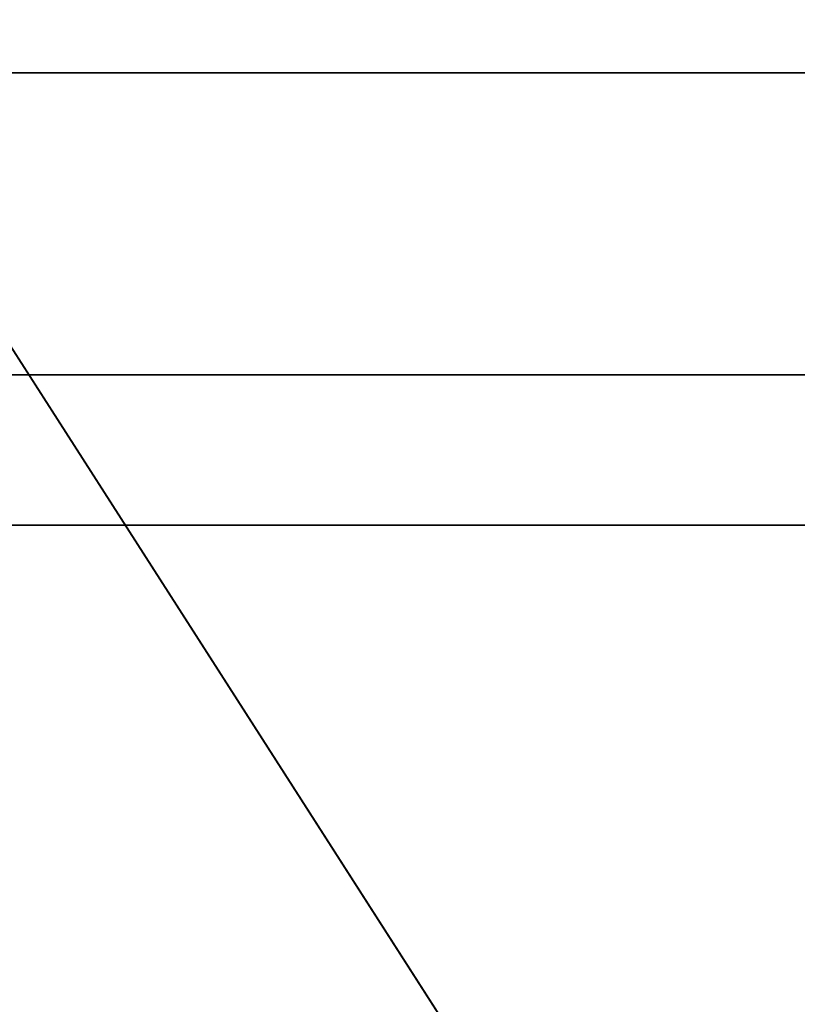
# Model space of a CAD drawing. Header units: millimetres. Extents: x -503 to 6703, y -110 to 249.
# Tile 198 of 256: x 298 to 309, y -8 to 5. Entities that reach past the tile are written whole.
import ezdxf

# ---------------------------------------------------------------- set-up
doc = ezdxf.new("R2010")
doc.units = ezdxf.units.MM
doc.layers.add('151', color=7, linetype='Continuous', true_color=0xffffff)

# ---------------------------------------------------------------- blocks, each defined once
blk = doc.blocks.new('UG_SURFACE_001')
at = {"layer": '151', "color": 252, "linetype": 'Continuous', "lineweight": 35}
for points in [[(502.5, -9.3, 2212.25), (502.5, 230.4, 2212.25), (-502.5, 230.4, 2212.25), (-502.5, -9.3, 2212.25)], [(-352.5, -9.3, 2062.25), (-352.5, 230.4, 2062.25), (352.5, 230.4, 2062.25), (352.5, -9.3, 2062.25)]]:
    blk.add_3dface(points, dxfattribs=at)
blk = doc.blocks.new('UG_SURFACE_013')
at = {"layer": '151', "color": 35, "linetype": 'Continuous', "lineweight": 35}
for points in [[(-309, 0, 2), (309, 0, 2), (309, -2), (-309, -2)], [(-254, 0, 997), (-243.018, 0, 999.334), (309, 0, 2), (-309, 0, 2)], [(-238.13, 0, 1125.843), (-248.386, 0, 1130.41), (-309, 0, 2017), (309, 0, 2017)], [(309, 0, 2), (-243.018, 0, 999.334), (-233.935, 0, 1005.934)], [(309, 0, 2017), (-230.617, 0, 1117.5), (-238.13, 0, 1125.843)], [(309, 0, 2), (-233.935, 0, 1005.934), (-228.321, 0, 1015.657)], [(309, 0, 2), (-233.935, 0, 1085.933), (-228.321, 0, 1095.657)], [(-227.148, 0, 1026.822), (-230.617, 0, 1037.5), (-233.935, 0, 1085.933), (309, 0, 2)], [(-227.148, 0, 1106.822), (-230.617, 0, 1117.5), (309, 0, 2017)], [(309, 0, 2), (-228.321, 0, 1015.657), (-227, 0, 1024)], [(309, 0, 2017), (309, 0, 2), (-228.321, 0, 1095.657), (-227, 0, 1104)], [(-227, 0, 1104), (-227.148, 0, 1106.822), (309, 0, 2017)], [(-227, 0, 1024), (-227.148, 0, 1026.822), (309, 0, 2)], [(309, -9, 2017), (309, 0, 2017), (-309, 0, 2017), (-309, -9, 2017)], [(309, -2), (309, -9), (-309, -9), (-309, -2)]]:
    blk.add_3dface(points, dxfattribs=at)
blk = doc.blocks.new('UG_SURFACE_086')
at = {"layer": '151', "color": 252, "linetype": 'Continuous', "lineweight": 35}
for points in [[(-314.5, -26.22, 2021.75), (314.5, -26.22, 2021.75), (314.5, 62.62, 2021.75), (-314.5, 62.62, 2021.75)], [(-313, -26.22, 2020.25), (-313, 62.62, 2020.25), (313, 62.62, 2020.25), (313, -26.22, 2020.25)]]:
    blk.add_3dface(points, dxfattribs=at)
blk = doc.blocks.new('UG_SURFACE_097')
at = {"layer": '151', "color": 252, "linetype": 'Continuous', "lineweight": 35}
for points in [[(-296, 4.014, -6.75), (-312, 4.014, -6.75), (-312, -20.953, -6.75), (312, -20.953, -6.75)], [(296, 4.014, -7.75), (312, 4.014, -7.75), (312, -20.953, -7.75), (-312, -20.953, -7.75)], [(296, 4.014, -6.75), (-296, 4.014, -6.75), (312, -20.953, -6.75)], [(296, 4.014, -7.75), (296, 4.014, -6.75), (312, 4.014, -6.75), (312, 4.014, -7.75)], [(312, -20.953, -6.75), (312, 4.014, -6.75), (296, 4.014, -6.75)]]:
    blk.add_3dface(points, dxfattribs=at)

msp = doc.modelspace()

# ---------------------------------------------------------------- linework, layer by layer
at = {"layer": '151', "color": 251, "linetype": 'Continuous', "lineweight": -3, "true_color": 0x636466}
for p, q in [((296, 4.014, -6.75), (312, 4.014, -6.75)), ((296, 4.014, -7.75), (312, 4.014, -7.75)), ((-309, 0, 2), (309, 0, 2)), ((-309, 0, 2017), (309, 0, 2017)), ((-309, -2), (309, -2))]:
    msp.add_line(p, q, dxfattribs=at)

# ---------------------------------------------------------------- block references
for name in ['UG_SURFACE_001', 'UG_SURFACE_086', 'UG_SURFACE_013', 'UG_SURFACE_097']:
    msp.add_blockref(name, (0, 0), dxfattribs=at)

doc.saveas('drawing.dxf')
